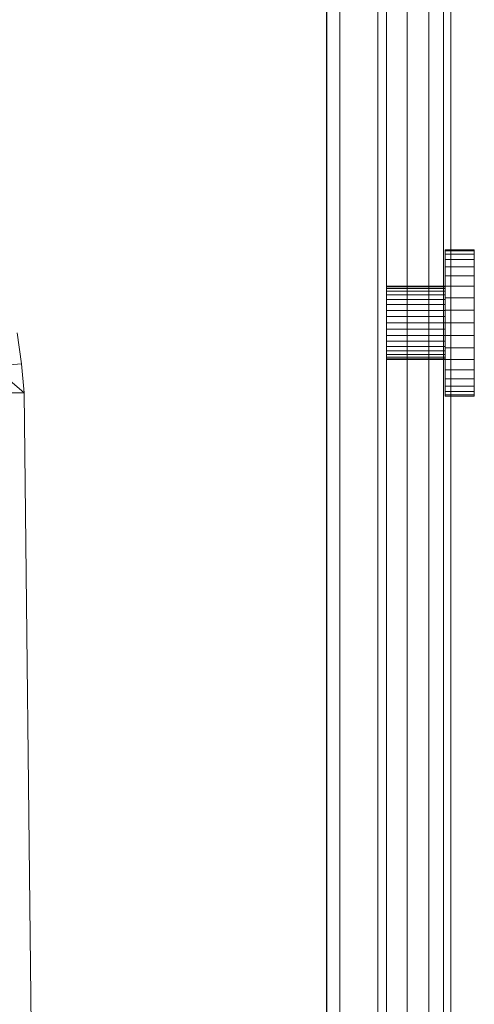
# Model space of a CAD drawing. Header units: metres. Extents: x 391.1 to 430.4, y 12.7 to 29.8.
# Tile 175 of 208: x 410.2045 to 410.2666, y 14.7914 to 14.9261. Entities that reach past the tile are written whole.
import ezdxf

# ---------------------------------------------------------------- set-up
doc = ezdxf.new("R2010")
doc.units = ezdxf.units.M
doc.layers.add('01_CARPINTERIA', color=5, linetype='Continuous', lineweight=25, true_color=0x0000ff)
doc.layers.add('A-DETL-____-MBND', color=7, linetype='Continuous', lineweight=18)

# ---------------------------------------------------------------- blocks, each defined once
blk = doc.blocks.new('Family - Plats de dutxa PS-1-153666-02_SAN_P0')
at = {"layer": 'A-DETL-____-MBND', "color": 253, "true_color": 0xaaaaaa}
for p, q in [((0.81, 0.00026), (0.81, 0.80026)), ((0.81, 0.00026), (0.81, 0.80026)), ((0.804, 0.40026), (0.804, 0.78926)), ((0.804, 0.40026), (0.804, 0.78926)), ((0.807, 0.01026), (0.807, 0.79026)), ((0.807, 0.79026), (0.807, 0.40026)), ((0.807, 0.79026), (0.807, 0.40026)), ((0.807, 0.40026), (0.807, 0.79026)), ((0.809, 0.79026), (0.809, 0.40026)), ((0.809, 0.79026), (0.809, 0.40026)), ((0.81, 0.79026), (0.81, 0.30026)), ((0.81, 0.79026), (0.81, 0.30026)), ((0.81, 0.30026), (0.81, 0.79026)), ((0.81, 0.79026), (0.81, 0.40026)), ((0.81, 0.79026), (0.81, 0.40026)), ((0.81, 0.79026), (0.81, 0.40026)), ((0.81, 0.79026), (0.81, 0.40026)), ((0.8, 0.40026), (0.8, 0.78826)), ((0.8, 0.40026), (0.8, 0.78826)), ((0.7948, 0.04106), (0.7948, 0.76746)), ((0.7948, 0.76746), (0.7948, 0.04106)), ((0.8012, 0.76746), (0.8012, 0.04106)), ((0.8012, 0.04106), (0.8012, 0.76746)), ((0.8132, 0.71426), (0.8092, 0.71426)), ((0.8092, 0.71426), (0.8092, 0.71411)), ((0.8092, 0.71411), (0.8092, 0.71426)), ((0.8132, 0.71411), (0.8092, 0.71411)), ((0.8092, 0.71411), (0.8092, 0.71366)), ((0.8132, 0.71411), (0.8092, 0.71411)), ((0.8092, 0.71366), (0.8092, 0.71411)), ((0.8132, 0.71366), (0.8092, 0.71366)), ((0.8092, 0.71366), (0.8092, 0.71292)), ((0.8132, 0.71366), (0.8092, 0.71366)), ((0.8092, 0.71292), (0.8092, 0.71366)), ((0.8132, 0.71426), (0.8132, 0.71411)), ((0.8132, 0.71411), (0.8132, 0.71426)), ((0.8132, 0.71411), (0.8132, 0.71366)), ((0.8132, 0.71366), (0.8132, 0.71411)), ((0.8132, 0.71366), (0.8132, 0.71292)), ((0.8132, 0.71292), (0.8132, 0.71366)), ((0.8132, 0.71292), (0.8092, 0.71292)), ((0.8092, 0.71292), (0.8092, 0.71192)), ((0.8132, 0.71292), (0.8092, 0.71292)), ((0.8092, 0.71192), (0.8092, 0.71292)), ((0.8132, 0.71292), (0.8132, 0.71192)), ((0.8132, 0.71192), (0.8132, 0.71292)), ((0.8132, 0.71192), (0.8092, 0.71192)), ((0.8092, 0.71192), (0.8092, 0.71069)), ((0.8132, 0.71192), (0.8092, 0.71192)), ((0.8092, 0.71069), (0.8092, 0.71192)), ((0.8132, 0.71192), (0.8132, 0.71069)), ((0.8132, 0.71069), (0.8132, 0.71192)), ((0.8132, 0.71069), (0.8092, 0.71069)), ((0.8092, 0.71069), (0.8092, 0.70926)), ((0.8132, 0.71069), (0.8092, 0.71069)), ((0.8092, 0.70926), (0.8092, 0.71069)), ((0.8132, 0.71069), (0.8132, 0.70926)), ((0.8132, 0.70926), (0.8132, 0.71069)), ((0.8012, 0.70926), (0.8012, 0.70919)), ((0.8012, 0.70919), (0.8012, 0.70926)), ((0.8092, 0.70926), (0.8012, 0.70926)), ((0.8012, 0.70919), (0.8012, 0.70896)), ((0.8012, 0.70896), (0.8012, 0.70919)), ((0.8092, 0.70919), (0.8012, 0.70919)), ((0.8092, 0.70919), (0.8012, 0.70919)), ((0.8012, 0.70896), (0.8012, 0.70859)), ((0.8012, 0.70859), (0.8012, 0.70896)), ((0.8092, 0.70896), (0.8012, 0.70896)), ((0.8092, 0.70896), (0.8012, 0.70896)), ((0.8012, 0.70859), (0.8012, 0.70809)), ((0.8012, 0.70809), (0.8012, 0.70859)), ((0.8092, 0.70859), (0.8012, 0.70859)), ((0.8092, 0.70859), (0.8012, 0.70859)), ((0.8092, 0.70919), (0.8092, 0.70926)), ((0.8092, 0.70926), (0.8092, 0.70919)), ((0.8132, 0.70926), (0.8092, 0.70926)), ((0.8092, 0.70926), (0.8092, 0.70768)), ((0.8132, 0.70926), (0.8092, 0.70926)), ((0.8092, 0.70768), (0.8092, 0.70926)), ((0.8092, 0.70896), (0.8092, 0.70919)), ((0.8092, 0.70919), (0.8092, 0.70896)), ((0.8092, 0.70859), (0.8092, 0.70896)), ((0.8092, 0.70896), (0.8092, 0.70859)), ((0.8092, 0.70809), (0.8092, 0.70859)), ((0.8092, 0.70859), (0.8092, 0.70809)), ((0.8132, 0.70926), (0.8132, 0.70768)), ((0.8132, 0.70768), (0.8132, 0.70926)), ((0.8012, 0.70809), (0.8012, 0.70747)), ((0.8012, 0.70748), (0.8012, 0.70809)), ((0.8092, 0.70809), (0.8012, 0.70809)), ((0.8092, 0.70809), (0.8012, 0.70809)), ((0.8012, 0.70676), (0.8012, 0.70748)), ((0.8092, 0.70748), (0.8012, 0.70748)), ((0.8012, 0.70747), (0.8012, 0.70676)), ((0.8092, 0.70747), (0.8012, 0.70747)), ((0.8092, 0.70748), (0.8092, 0.70809)), ((0.8092, 0.70809), (0.8092, 0.70747)), ((0.8132, 0.70768), (0.8092, 0.70768)), ((0.8092, 0.70768), (0.8092, 0.706)), ((0.8132, 0.70768), (0.8092, 0.70768)), ((0.8092, 0.706), (0.8092, 0.70768)), ((0.8092, 0.70676), (0.8092, 0.70748)), ((0.8092, 0.70747), (0.8092, 0.70676)), ((0.8132, 0.70768), (0.8132, 0.706)), ((0.8132, 0.706), (0.8132, 0.70768)), ((0.8012, 0.70676), (0.8012, 0.70597)), ((0.8012, 0.70597), (0.8012, 0.70676)), ((0.8092, 0.70676), (0.8012, 0.70676)), ((0.8092, 0.70676), (0.8012, 0.70676)), ((0.8012, 0.70597), (0.8012, 0.70513)), ((0.8012, 0.70513), (0.8012, 0.70597)), ((0.8092, 0.70597), (0.8012, 0.70597)), ((0.8092, 0.70597), (0.8012, 0.70597)), ((0.8092, 0.70597), (0.8092, 0.70676)), ((0.8092, 0.70676), (0.8092, 0.70597)), ((0.8132, 0.706), (0.8092, 0.706)), ((0.8092, 0.706), (0.8092, 0.70426)), ((0.8132, 0.706), (0.8092, 0.706)), ((0.8092, 0.70426), (0.8092, 0.706)), ((0.8092, 0.70513), (0.8092, 0.70597)), ((0.8092, 0.70597), (0.8092, 0.70513)), ((0.8132, 0.706), (0.8132, 0.70426)), ((0.8132, 0.70426), (0.8132, 0.706)), ((0.8012, 0.70513), (0.8012, 0.70426)), ((0.8012, 0.70427), (0.8012, 0.70513)), ((0.8012, 0.70513), (0.8092, 0.70513)), ((0.8092, 0.70513), (0.8012, 0.70513)), ((0.8012, 0.7034), (0.8012, 0.70427)), ((0.8092, 0.70427), (0.8012, 0.70427)), ((0.8012, 0.70426), (0.8012, 0.70339)), ((0.8092, 0.70426), (0.8012, 0.70426)), ((0.8092, 0.70513), (0.8092, 0.70426)), ((0.8092, 0.70427), (0.8092, 0.70513)), ((0.8092, 0.7034), (0.8092, 0.70427)), ((0.8092, 0.70426), (0.8092, 0.70339)), ((0.8132, 0.70426), (0.8092, 0.70426)), ((0.8092, 0.70426), (0.8092, 0.70252)), ((0.8132, 0.70426), (0.8092, 0.70426)), ((0.8092, 0.70252), (0.8092, 0.70426)), ((0.8132, 0.70426), (0.8132, 0.70252)), ((0.8132, 0.70252), (0.8132, 0.70426)), ((0.75129, 0.69867), (0.75068, 0.70291)), ((0.75068, 0.70291), (0.75129, 0.69867)), ((0.8012, 0.70255), (0.8012, 0.7034)), ((0.8092, 0.7034), (0.8012, 0.7034)), ((0.8012, 0.70339), (0.8012, 0.70255)), ((0.8092, 0.70339), (0.8012, 0.70339)), ((0.8092, 0.70255), (0.8092, 0.7034)), ((0.8092, 0.70339), (0.8092, 0.70255)), ((0.8012, 0.70255), (0.8012, 0.70176)), ((0.8012, 0.70176), (0.8012, 0.70255)), ((0.8092, 0.70255), (0.8012, 0.70255)), ((0.8092, 0.70255), (0.8012, 0.70255)), ((0.8012, 0.70176), (0.8012, 0.70105)), ((0.8012, 0.70105), (0.8012, 0.70176)), ((0.8092, 0.70176), (0.8012, 0.70176)), ((0.8092, 0.70176), (0.8012, 0.70176)), ((0.8092, 0.70255), (0.8092, 0.70176)), ((0.8092, 0.70176), (0.8092, 0.70255)), ((0.8092, 0.70252), (0.8132, 0.70252)), ((0.8132, 0.70252), (0.8092, 0.70252)), ((0.8092, 0.70084), (0.8092, 0.70252)), ((0.8092, 0.70252), (0.8092, 0.70084)), ((0.8092, 0.70176), (0.8092, 0.70105)), ((0.8092, 0.70105), (0.8092, 0.70176)), ((0.8132, 0.70252), (0.8132, 0.70084)), ((0.8132, 0.70084), (0.8132, 0.70252)), ((0.8012, 0.70105), (0.8012, 0.70043)), ((0.8012, 0.70043), (0.8012, 0.70105)), ((0.8092, 0.70105), (0.8012, 0.70105)), ((0.8092, 0.70105), (0.8012, 0.70105)), ((0.8012, 0.70043), (0.8012, 0.69993)), ((0.8012, 0.69993), (0.8012, 0.70043)), ((0.8092, 0.70043), (0.8012, 0.70043)), ((0.8092, 0.70043), (0.8012, 0.70043)), ((0.8092, 0.70105), (0.8092, 0.70043)), ((0.8092, 0.70043), (0.8092, 0.70105)), ((0.8132, 0.70084), (0.8092, 0.70084)), ((0.8092, 0.69926), (0.8092, 0.70084)), ((0.8132, 0.70084), (0.8092, 0.70084)), ((0.8092, 0.70084), (0.8092, 0.69926)), ((0.8092, 0.70043), (0.8092, 0.69993)), ((0.8092, 0.69993), (0.8092, 0.70043)), ((0.8132, 0.70084), (0.8132, 0.69926)), ((0.8132, 0.69926), (0.8132, 0.70084)), ((0.8012, 0.69993), (0.8012, 0.69956)), ((0.8012, 0.69956), (0.8012, 0.69993)), ((0.8092, 0.69993), (0.8012, 0.69993)), ((0.8092, 0.69993), (0.8012, 0.69993)), ((0.8012, 0.69956), (0.8012, 0.69934)), ((0.8012, 0.69934), (0.8012, 0.69956)), ((0.8092, 0.69956), (0.8012, 0.69956)), ((0.8092, 0.69956), (0.8012, 0.69956)), ((0.8012, 0.69934), (0.8012, 0.69926)), ((0.8012, 0.69926), (0.8012, 0.69934)), ((0.8092, 0.69934), (0.8012, 0.69934)), ((0.8092, 0.69934), (0.8012, 0.69934)), ((0.8092, 0.69926), (0.8012, 0.69926)), ((0.8092, 0.69993), (0.8092, 0.69956)), ((0.8092, 0.69956), (0.8092, 0.69993)), ((0.8092, 0.69956), (0.8092, 0.69934)), ((0.8092, 0.69934), (0.8092, 0.69956)), ((0.8092, 0.69934), (0.8092, 0.69926)), ((0.8092, 0.69926), (0.8092, 0.69934)), ((0.8132, 0.69926), (0.8092, 0.69926)), ((0.8092, 0.69783), (0.8092, 0.69926)), ((0.8132, 0.69926), (0.8092, 0.69926)), ((0.8092, 0.69926), (0.8092, 0.69783)), ((0.8132, 0.69926), (0.8132, 0.69783)), ((0.8132, 0.69783), (0.8132, 0.69926)), ((0.75129, 0.69867), (0.7474, 0.69833)), ((0.75129, 0.69867), (0.7474, 0.69833)), ((0.7474, 0.69833), (0.75163, 0.6947)), ((0.75163, 0.6947), (0.7474, 0.69833)), ((0.75163, 0.6947), (0.75129, 0.69867)), ((0.75129, 0.69867), (0.75163, 0.6947)), ((0.8132, 0.69783), (0.8092, 0.69783)), ((0.8092, 0.6966), (0.8092, 0.69783)), ((0.8132, 0.69783), (0.8092, 0.69783)), ((0.8092, 0.69783), (0.8092, 0.6966)), ((0.8132, 0.69783), (0.8132, 0.6966)), ((0.8132, 0.6966), (0.8132, 0.69783)), ((0.8132, 0.6966), (0.8092, 0.6966)), ((0.8092, 0.6956), (0.8092, 0.6966)), ((0.8132, 0.6966), (0.8092, 0.6966)), ((0.8092, 0.6966), (0.8092, 0.6956)), ((0.8132, 0.6966), (0.8132, 0.6956)), ((0.8132, 0.6956), (0.8132, 0.6966)), ((0.8132, 0.6956), (0.8092, 0.6956)), ((0.8092, 0.69486), (0.8092, 0.6956)), ((0.8132, 0.6956), (0.8092, 0.6956)), ((0.8092, 0.6956), (0.8092, 0.69486)), ((0.8132, 0.69486), (0.8092, 0.69486)), ((0.8092, 0.69441), (0.8092, 0.69486)), ((0.8132, 0.69486), (0.8092, 0.69486)), ((0.8092, 0.69486), (0.8092, 0.69441)), ((0.8132, 0.6956), (0.8132, 0.69486)), ((0.8132, 0.69486), (0.8132, 0.6956)), ((0.8132, 0.69486), (0.8132, 0.69441)), ((0.8132, 0.69441), (0.8132, 0.69486)), ((0.75163, 0.6947), (0.74758, 0.6947)), ((0.74758, 0.6947), (0.75163, 0.6947)), ((0.755, 0.40026), (0.75163, 0.6947)), ((0.75163, 0.6947), (0.755, 0.40026)), ((0.8132, 0.69441), (0.8092, 0.69441)), ((0.8092, 0.69426), (0.8092, 0.69441)), ((0.8132, 0.69441), (0.8092, 0.69441)), ((0.8092, 0.69441), (0.8092, 0.69426)), ((0.8132, 0.69426), (0.8092, 0.69426)), ((0.8132, 0.69441), (0.8132, 0.69426)), ((0.8132, 0.69426), (0.8132, 0.69441))]:
    blk.add_line(p, q, dxfattribs=at)
blk = doc.blocks.new('Family - LONDR55-XX_ZZ-ARQ-CAA-M3D-Londres55-155804-02_SAN_P0')
at = {"layer": '01_CARPINTERIA', "color": 161, "true_color": 0xaaaaff}
blk.add_line((0.99568, 0.09), (0.05, 0.09), dxfattribs=at)
blk.add_line((0.99568, 0.09), (0.05, 0.09), dxfattribs=at)
blk = doc.blocks.new('Family - Porta PB-155805-02_SAN_P0')
blk.add_blockref('Family - LONDR55-XX_ZZ-ARQ-CAA-M3D-Londres55-155804-02_SAN_P0', (0, 0))
blk = doc.blocks.new('LONDR55-XX_ZZ-ARQ-CAA-M3D-Londres55_ifc-1-02_SAN_P0')
at = {"layer": '01_CARPINTERIA', "color": 253, "lineweight": 18, "true_color": 0xaaaaaa, "rotation": 90}
blk.add_blockref('Family - Porta PB-155805-02_SAN_P0', (410.33645, 14.17617), dxfattribs=at)
at = {"layer": 'A-DETL-____-MBND', "color": 253, "lineweight": 18, "true_color": 0xaaaaaa}
blk.add_blockref('Family - Plats de dutxa PS-1-153666-02_SAN_P0', (409.45344, 14.18035), dxfattribs=at)

msp = doc.modelspace()

# ---------------------------------------------------------------- block references
at = {"lineweight": 5}
msp.add_blockref('LONDR55-XX_ZZ-ARQ-CAA-M3D-Londres55_ifc-1-02_SAN_P0', (0, 0), dxfattribs=at)

doc.saveas('drawing.dxf')
